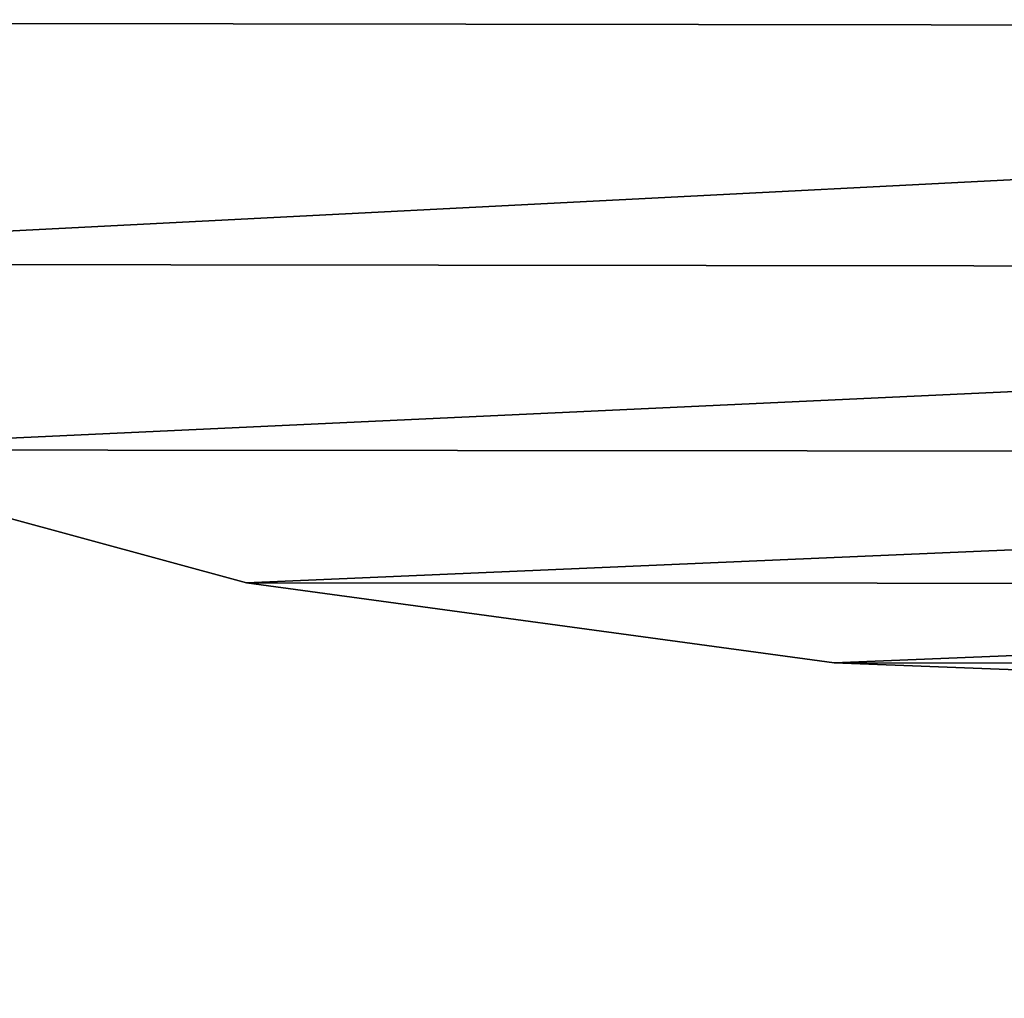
# Model space of a CAD drawing. Extents: x -5 to 2276, y 0 to 2500.
# Tile 17 of 106: x 778.58 to 786.51, y 390.12 to 398. Entities that reach past the tile are written whole.
import ezdxf

# ---------------------------------------------------------------- set-up
doc = ezdxf.new("R2010")
doc.units = 0
doc.header["$LTSCALE"] = 25.4
doc.layers.get('0').update_dxf_attribs({"linetype": 'CONTINUOUS'})
for name, color, linetype in [('IFCBUILDING', 32, 'CONTINUOUS'), ('IFCBUILDINGSTOREY', 34, 'CONTINUOUS'), ('IFCSITE', 32, 'CONTINUOUS'), ('IFCSLAB', 22, 'CONTINUOUS'), ('IFCWALL', 190, 'CONTINUOUS')]:
    doc.layers.add(name, color=color, linetype=linetype)

# ---------------------------------------------------------------- blocks, each defined once
blk = doc.blocks.new('GRUPUJ_1')
at = {"layer": 'IFCWALL'}
mesh = blk.add_polyface(dxfattribs=at)
corners = [(0, 0, 2300), (25, 25, 2300), (0, 2276.05, 2300), (175, 0, 2300), (25, 2251.05, 2300), (175, 25, 2300), (2500, 2151.05, 2300), (2475, 2251.05, 2300), (2475, 2151.05, 2300), (2500, 2276.05, 2300), (1245.07, 2251.05, 2300)]
mesh.append_faces([[corners[k] for k in face] for face in [(1, 3, 5), (6, 7, 8)]], dxfattribs={"vtx0": -1})
mesh.append_faces([[corners[k] for k in face] for face in [(0, 1, 2), (9, 7, 6)]], dxfattribs={"vtx0": -1, "vtx1": -1})
mesh.append_faces([[corners[k] for k in face] for face in [(1, 0, 3), (2, 1, 4), (4, 9, 2), (9, 4, 10), (9, 10, 7)]], dxfattribs={"vtx0": -1, "vtx2": -1})
mesh = blk.add_polyface(dxfattribs=at)
corners = [(2500, 0, 800), (175, 25, 800), (175, 0, 800), (2475, 25, 800), (2475, 2151.05, 800), (2500, 2151.05, 800)]
mesh.append_faces([[corners[k] for k in face] for face in [(0, 1, 2), (4, 0, 5)]], dxfattribs={"vtx0": -1})
mesh.append_faces([[corners[k] for k in face] for face in [(1, 0, 3), (3, 0, 4)]], dxfattribs={"vtx0": -1, "vtx1": -1})
blk = doc.blocks.new('GRUPUJ_7')
at = {"layer": 'IFCWALL'}
mesh = blk.add_polyface(dxfattribs=at)
corners = [(0, 0, 1500), (125, 100, 1500), (125, 2151.05, 1500), (150, 0, 1500), (150, 100, 1500), (2450, 2126.05, 1500), (2375, 2151.05, 1500), (2375, 2126.05, 1500), (0, 2226.05, 1500), (1220.07, 2226.05, 1500), (1220.07, 2151.05, 1500), (2450, 2226.05, 1500)]
mesh.append_faces([[corners[k] for k in face] for face in [(1, 3, 4), (5, 6, 7)]], dxfattribs={"vtx0": -1})
mesh.append_faces([[corners[k] for k in face] for face in [(8, 2, 9), (9, 6, 11), (11, 6, 5)]], dxfattribs={"vtx0": -1, "vtx1": -1})
mesh.append_faces([[corners[k] for k in face] for face in [(0, 1, 2), (1, 0, 3), (2, 8, 0), (9, 2, 10), (9, 10, 6)]], dxfattribs={"vtx0": -1, "vtx2": -1})
mesh = blk.add_polyface(dxfattribs=at)
corners = [(2450, 0), (150, 100), (150, 0), (2375, 100), (2375, 2126.05), (2450, 2126.05)]
mesh.append_faces([[corners[k] for k in face] for face in [(0, 1, 2), (4, 0, 5)]], dxfattribs={"vtx0": -1})
mesh.append_faces([[corners[k] for k in face] for face in [(1, 0, 3), (3, 0, 4)]], dxfattribs={"vtx0": -1, "vtx1": -1})
blk = doc.blocks.new('GRUPUJ_9')
at = {"layer": 'IFCWALL'}
mesh = blk.add_polyface(dxfattribs=at)
corners = [(0, 2051.05, 1500), (25, 2026.05, 1500), (1095.07, 2051.05, 1500), (0, 0, 1500), (25, 0, 1500), (2250, 2026.05, 1500), (2250, 2051.05, 1500)]
mesh.append_faces([[corners[k] for k in face] for face in [(1, 3, 4), (2, 5, 6)]], dxfattribs={"vtx0": -1})
mesh.append_faces([[corners[k] for k in face] for face in [(0, 1, 2)]], dxfattribs={"vtx0": -1, "vtx1": -1})
mesh.append_faces([[corners[k] for k in face] for face in [(1, 0, 3), (2, 1, 5)]], dxfattribs={"vtx0": -1, "vtx2": -1})
mesh = blk.add_polyface(dxfattribs=at)
corners = [(2250, 0), (25, 25), (25, 0), (2225, 25), (2225, 2026.05), (2250, 2026.05)]
mesh.append_faces([[corners[k] for k in face] for face in [(0, 1, 2), (4, 0, 5)]], dxfattribs={"vtx0": -1})
mesh.append_faces([[corners[k] for k in face] for face in [(1, 0, 3), (3, 0, 4)]], dxfattribs={"vtx0": -1, "vtx1": -1})
blk = doc.blocks.new('_CIANY')
at = {"layer": 'IFCWALL'}
for name, p in [('GRUPUJ_1', (0, 0)), ('GRUPUJ_7', (25, 25, 800)), ('GRUPUJ_9', (150, 125, 800))]:
    blk.add_blockref(name, p, dxfattribs=at)
mesh = blk.add_polyface(dxfattribs=at)
corners = [(0, 2276.05), (175, 2151.05), (175, 891.05), (1245.07, 2276.05), (175, 1251.05), (875, 2151.05), (1245.07, 2151.05), (1295.07, 2276.05), (1295.07, 2151.05), (2195.07, 2276.05), (1575, 2151.05), (2195.07, 2151.05), (2245.07, 2276.05), (2245.07, 2151.05), (2500, 2276.05), (2375, 2151.05), (2375, 651.05), (2375, 150), (0, 0), (175, 150), (2500, 0)]
mesh.append_faces([[corners[k] for k in face] for face in [(2, 1, 4)]], dxfattribs={"vtx0": -1})
mesh.append_faces([[corners[k] for k in face] for face in [(1, 3, 5), (5, 3, 6), (6, 7, 8), (8, 9, 10), (10, 9, 11), (11, 12, 13), (13, 14, 15), (15, 14, 16), (16, 14, 17), (18, 19, 20), (19, 0, 2), (20, 17, 14)]], dxfattribs={"vtx0": -1, "vtx1": -1})
mesh.append_faces([[corners[k] for k in face] for face in [(0, 1, 2)]], dxfattribs={"vtx0": -1, "vtx1": -1, "vtx2": -1})
mesh.append_faces([[corners[k] for k in face] for face in [(1, 0, 3), (6, 3, 7), (8, 7, 9), (11, 9, 12), (13, 12, 14), (19, 18, 0), (20, 19, 17)]], dxfattribs={"vtx0": -1, "vtx2": -1})
blk = doc.blocks.new('POD_OGA')
at = {"layer": 'IFCSLAB'}
mesh = blk.add_polyface(dxfattribs=at)
corners = [(1400, 2001.05), (1120.07, 1996.05), (1120.07, 2001.05), (0, 2001.05), (1400, 1101.05), (0, 1101.05), (1070.07, 1996.05), (1070.07, 2001.05)]
mesh.append_faces([[corners[k] for k in face] for face in [(0, 1, 2), (3, 4, 5), (6, 3, 7)]], dxfattribs={"vtx0": -1})
mesh.append_faces([[corners[k] for k in face] for face in [(4, 1, 0)]], dxfattribs={"vtx0": -1, "vtx1": -1})
mesh.append_faces([[corners[k] for k in face] for face in [(4, 3, 6)]], dxfattribs={"vtx0": -1, "vtx1": -1, "vtx2": -1})
mesh.append_faces([[corners[k] for k in face] for face in [(4, 6, 1)]], dxfattribs={"vtx0": -1, "vtx2": -1})
blk = doc.blocks.new('700-_MINIMALNA_D')
for p, q in [((120.97, 635.164), (120.97, 635.164, 2)), ((120.97, 635.164), (120.97, 635.164, 2)), ((118.822, 619.34), (118.822, 619.34, 2)), ((118.822, 619.34), (118.822, 619.34, 2))]:
    blk.add_line(p, q)
for points in [[(118.813, 582.816, 0), (118.106, 600.856, 0), (118.822, 619.34, 0), (120.97, 635.164, 0), (124.55, 648.326, 0), (129.563, 658.827, 0), (136.068, 666.851, 0), (144.129, 672.582, 0), (153.745, 676.021, 0), (164.916, 677.167, 0), (176.206, 675.981, 0), (185.887, 672.422, 0), (193.957, 666.491, 0), (200.416, 658.188, 0), (205.364, 647.499, 0), (208.898, 634.414, 0), (211.019, 618.932, 0), (211.725, 601.052, 0), (211.725, 601.052, 0), (211.009, 582.647, 0)], [(118.813, 582.816, 2), (118.106, 600.856, 2), (118.822, 619.34, 2), (120.97, 635.164, 2), (124.55, 648.326, 2), (129.563, 658.827, 2), (136.068, 666.851, 2), (144.129, 672.582, 2), (153.745, 676.021, 2), (164.916, 677.167, 2), (176.206, 675.981, 2), (185.887, 672.422, 2), (193.957, 666.491, 2), (200.416, 658.188, 2), (205.364, 647.499, 2), (208.898, 634.414, 2), (211.019, 618.932, 2), (211.725, 601.052, 2), (211.725, 601.052, 2), (211.009, 582.647, 2)], [(118.813, 582.816, 0), (118.106, 600.856, 0), (118.822, 619.34, 0), (120.97, 635.164, 0), (124.55, 648.326, 0), (129.563, 658.827, 0), (136.068, 666.851, 0), (144.129, 672.582, 0), (153.745, 676.021, 0), (164.916, 677.167, 0), (176.206, 675.981, 0), (185.887, 672.422, 0), (193.957, 666.491, 0), (200.416, 658.188, 0), (205.364, 647.499, 0), (208.898, 634.414, 0), (211.019, 618.932, 0), (211.725, 601.052, 0), (211.725, 601.052, 0), (211.009, 582.647, 0)], [(118.813, 582.816, 2), (118.106, 600.856, 2), (118.822, 619.34, 2), (120.97, 635.164, 2), (124.55, 648.326, 2), (129.563, 658.827, 2), (136.068, 666.851, 2), (144.129, 672.582, 2), (153.745, 676.021, 2), (164.916, 677.167, 2), (176.206, 675.981, 2), (185.887, 672.422, 2), (193.957, 666.491, 2), (200.416, 658.188, 2), (205.364, 647.499, 2), (208.898, 634.414, 2), (211.019, 618.932, 2), (211.725, 601.052, 2), (211.725, 601.052, 2), (211.009, 582.647, 2)], [(118.813, 582.816, 0), (118.106, 600.856, 0), (118.822, 619.34, 0), (120.97, 635.164, 0), (124.55, 648.326, 0), (129.563, 658.827, 0), (136.068, 666.851, 0), (144.129, 672.582, 0), (153.745, 676.021, 0), (164.916, 677.167, 0), (176.206, 675.981, 0), (185.887, 672.422, 0), (193.957, 666.491, 0), (200.416, 658.188, 0), (205.364, 647.499, 0), (208.898, 634.414, 0), (211.019, 618.932, 0), (211.725, 601.052, 0), (211.725, 601.052, 0), (211.009, 582.647, 0)], [(118.813, 582.816, 2), (118.106, 600.856, 2), (118.822, 619.34, 2), (120.97, 635.164, 2), (124.55, 648.326, 2), (129.563, 658.827, 2), (136.068, 666.851, 2), (144.129, 672.582, 2), (153.745, 676.021, 2), (164.916, 677.167, 2), (176.206, 675.981, 2), (185.887, 672.422, 2), (193.957, 666.491, 2), (200.416, 658.188, 2), (205.364, 647.499, 2), (208.898, 634.414, 2), (211.019, 618.932, 2), (211.725, 601.052, 2), (211.725, 601.052, 2), (211.009, 582.647, 2)], [(118.813, 582.816, 0), (118.106, 600.856, 0), (118.822, 619.34, 0), (120.97, 635.164, 0), (124.55, 648.326, 0), (129.563, 658.827, 0), (136.068, 666.851, 0), (144.129, 672.582, 0), (153.745, 676.021, 0), (164.916, 677.167, 0), (176.206, 675.981, 0), (185.887, 672.422, 0), (193.957, 666.491, 0), (200.416, 658.188, 0), (205.364, 647.499, 0), (208.898, 634.414, 0), (211.019, 618.932, 0), (211.725, 601.052, 0), (211.725, 601.052, 0), (211.009, 582.647, 0)], [(118.813, 582.816, 2), (118.106, 600.856, 2), (118.822, 619.34, 2), (120.97, 635.164, 2), (124.55, 648.326, 2), (129.563, 658.827, 2), (136.068, 666.851, 2), (144.129, 672.582, 2), (153.745, 676.021, 2), (164.916, 677.167, 2), (176.206, 675.981, 2), (185.887, 672.422, 2), (193.957, 666.491, 2), (200.416, 658.188, 2), (205.364, 647.499, 2), (208.898, 634.414, 2), (211.019, 618.932, 2), (211.725, 601.052, 2), (211.725, 601.052, 2), (211.009, 582.647, 2)], [(118.813, 582.816, 0), (118.106, 600.856, 0), (118.822, 619.34, 0), (120.97, 635.164, 0), (124.55, 648.326, 0), (129.563, 658.827, 0), (136.068, 666.851, 0), (144.129, 672.582, 0), (153.745, 676.021, 0), (164.916, 677.167, 0), (176.206, 675.981, 0), (185.887, 672.422, 0), (193.957, 666.491, 0), (200.416, 658.188, 0), (205.364, 647.499, 0), (208.898, 634.414, 0), (211.019, 618.932, 0), (211.725, 601.052, 0), (211.725, 601.052, 0), (211.009, 582.647, 0)], [(118.813, 582.816, 2), (118.106, 600.856, 2), (118.822, 619.34, 2), (120.97, 635.164, 2), (124.55, 648.326, 2), (129.563, 658.827, 2), (136.068, 666.851, 2), (144.129, 672.582, 2), (153.745, 676.021, 2), (164.916, 677.167, 2), (176.206, 675.981, 2), (185.887, 672.422, 2), (193.957, 666.491, 2), (200.416, 658.188, 2), (205.364, 647.499, 2), (208.898, 634.414, 2), (211.019, 618.932, 2), (211.725, 601.052, 2), (211.725, 601.052, 2), (211.009, 582.647, 2)], [(118.813, 582.816, 0), (118.106, 600.856, 0), (118.822, 619.34, 0), (120.97, 635.164, 0), (124.55, 648.326, 0), (129.563, 658.827, 0), (136.068, 666.851, 0), (144.129, 672.582, 0), (153.745, 676.021, 0), (164.916, 677.167, 0), (176.206, 675.981, 0), (185.887, 672.422, 0), (193.957, 666.491, 0), (200.416, 658.188, 0), (205.364, 647.499, 0), (208.898, 634.414, 0), (211.019, 618.932, 0), (211.725, 601.052, 0), (211.725, 601.052, 0), (211.009, 582.647, 0)], [(118.813, 582.816, 2), (118.106, 600.856, 2), (118.822, 619.34, 2), (120.97, 635.164, 2), (124.55, 648.326, 2), (129.563, 658.827, 2), (136.068, 666.851, 2), (144.129, 672.582, 2), (153.745, 676.021, 2), (164.916, 677.167, 2), (176.206, 675.981, 2), (185.887, 672.422, 2), (193.957, 666.491, 2), (200.416, 658.188, 2), (205.364, 647.499, 2), (208.898, 634.414, 2), (211.019, 618.932, 2), (211.725, 601.052, 2), (211.725, 601.052, 2), (211.009, 582.647, 2)], [(118.813, 582.816, 0), (118.106, 600.856, 0), (118.822, 619.34, 0), (120.97, 635.164, 0), (124.55, 648.326, 0), (129.563, 658.827, 0), (136.068, 666.851, 0), (144.129, 672.582, 0), (153.745, 676.021, 0), (164.916, 677.167, 0), (176.206, 675.981, 0), (185.887, 672.422, 0), (193.957, 666.491, 0), (200.416, 658.188, 0), (205.364, 647.499, 0), (208.898, 634.414, 0), (211.019, 618.932, 0), (211.725, 601.052, 0), (211.725, 601.052, 0), (211.009, 582.647, 0)], [(118.813, 582.816, 2), (118.106, 600.856, 2), (118.822, 619.34, 2), (120.97, 635.164, 2), (124.55, 648.326, 2), (129.563, 658.827, 2), (136.068, 666.851, 2), (144.129, 672.582, 2), (153.745, 676.021, 2), (164.916, 677.167, 2), (176.206, 675.981, 2), (185.887, 672.422, 2), (193.957, 666.491, 2), (200.416, 658.188, 2), (205.364, 647.499, 2), (208.898, 634.414, 2), (211.019, 618.932, 2), (211.725, 601.052, 2), (211.725, 601.052, 2), (211.009, 582.647, 2)], [(118.813, 582.816, 0), (118.106, 600.856, 0), (118.822, 619.34, 0), (120.97, 635.164, 0), (124.55, 648.326, 0), (129.563, 658.827, 0), (136.068, 666.851, 0), (144.129, 672.582, 0), (153.745, 676.021, 0), (164.916, 677.167, 0), (176.206, 675.981, 0), (185.887, 672.422, 0), (193.957, 666.491, 0), (200.416, 658.188, 0), (205.364, 647.499, 0), (208.898, 634.414, 0), (211.019, 618.932, 0), (211.725, 601.052, 0), (211.725, 601.052, 0), (211.009, 582.647, 0)], [(118.813, 582.816, 2), (118.106, 600.856, 2), (118.822, 619.34, 2), (120.97, 635.164, 2), (124.55, 648.326, 2), (129.563, 658.827, 2), (136.068, 666.851, 2), (144.129, 672.582, 2), (153.745, 676.021, 2), (164.916, 677.167, 2), (176.206, 675.981, 2), (185.887, 672.422, 2), (193.957, 666.491, 2), (200.416, 658.188, 2), (205.364, 647.499, 2), (208.898, 634.414, 2), (211.019, 618.932, 2), (211.725, 601.052, 2), (211.725, 601.052, 2), (211.009, 582.647, 2)], [(118.813, 582.816, 0), (118.106, 600.856, 0), (118.822, 619.34, 0), (120.97, 635.164, 0), (124.55, 648.326, 0), (129.563, 658.827, 0), (136.068, 666.851, 0), (144.129, 672.582, 0), (153.745, 676.021, 0), (164.916, 677.167, 0), (176.206, 675.981, 0), (185.887, 672.422, 0), (193.957, 666.491, 0), (200.416, 658.188, 0), (205.364, 647.499, 0), (208.898, 634.414, 0), (211.019, 618.932, 0), (211.725, 601.052, 0), (211.725, 601.052, 0), (211.009, 582.647, 0)], [(118.813, 582.816, 2), (118.106, 600.856, 2), (118.822, 619.34, 2), (120.97, 635.164, 2), (124.55, 648.326, 2), (129.563, 658.827, 2), (136.068, 666.851, 2), (144.129, 672.582, 2), (153.745, 676.021, 2), (164.916, 677.167, 2), (176.206, 675.981, 2), (185.887, 672.422, 2), (193.957, 666.491, 2), (200.416, 658.188, 2), (205.364, 647.499, 2), (208.898, 634.414, 2), (211.019, 618.932, 2), (211.725, 601.052, 2), (211.725, 601.052, 2), (211.009, 582.647, 2)], [(118.813, 582.816, 0), (118.106, 600.856, 0), (118.822, 619.34, 0), (120.97, 635.164, 0), (124.55, 648.326, 0), (129.563, 658.827, 0), (136.068, 666.851, 0), (144.129, 672.582, 0), (153.745, 676.021, 0), (164.916, 677.167, 0), (176.206, 675.981, 0), (185.887, 672.422, 0), (193.957, 666.491, 0), (200.416, 658.188, 0), (205.364, 647.499, 0), (208.898, 634.414, 0), (211.019, 618.932, 0), (211.725, 601.052, 0), (211.725, 601.052, 0), (211.009, 582.647, 0)], [(118.813, 582.816, 2), (118.106, 600.856, 2), (118.822, 619.34, 2), (120.97, 635.164, 2), (124.55, 648.326, 2), (129.563, 658.827, 2), (136.068, 666.851, 2), (144.129, 672.582, 2), (153.745, 676.021, 2), (164.916, 677.167, 2), (176.206, 675.981, 2), (185.887, 672.422, 2), (193.957, 666.491, 2), (200.416, 658.188, 2), (205.364, 647.499, 2), (208.898, 634.414, 2), (211.019, 618.932, 2), (211.725, 601.052, 2), (211.725, 601.052, 2), (211.009, 582.647, 2)], [(118.813, 582.816, 0), (118.106, 600.856, 0), (118.822, 619.34, 0), (120.97, 635.164, 0), (124.55, 648.326, 0), (129.563, 658.827, 0), (136.068, 666.851, 0), (144.129, 672.582, 0), (153.745, 676.021, 0), (164.916, 677.167, 0), (176.206, 675.981, 0), (185.887, 672.422, 0), (193.957, 666.491, 0), (200.416, 658.188, 0), (205.364, 647.499, 0), (208.898, 634.414, 0), (211.019, 618.932, 0), (211.725, 601.052, 0), (211.725, 601.052, 0), (211.009, 582.647, 0)], [(118.813, 582.816, 2), (118.106, 600.856, 2), (118.822, 619.34, 2), (120.97, 635.164, 2), (124.55, 648.326, 2), (129.563, 658.827, 2), (136.068, 666.851, 2), (144.129, 672.582, 2), (153.745, 676.021, 2), (164.916, 677.167, 2), (176.206, 675.981, 2), (185.887, 672.422, 2), (193.957, 666.491, 2), (200.416, 658.188, 2), (205.364, 647.499, 2), (208.898, 634.414, 2), (211.019, 618.932, 2), (211.725, 601.052, 2), (211.725, 601.052, 2), (211.009, 582.647, 2)], [(118.813, 582.816, 0), (118.106, 600.856, 0), (118.822, 619.34, 0), (120.97, 635.164, 0), (124.55, 648.326, 0), (129.563, 658.827, 0), (136.068, 666.851, 0), (144.129, 672.582, 0), (153.745, 676.021, 0), (164.916, 677.167, 0), (176.206, 675.981, 0), (185.887, 672.422, 0), (193.957, 666.491, 0), (200.416, 658.188, 0), (205.364, 647.499, 0), (208.898, 634.414, 0), (211.019, 618.932, 0), (211.725, 601.052, 0), (211.725, 601.052, 0), (211.009, 582.647, 0)], [(118.813, 582.816, 2), (118.106, 600.856, 2), (118.822, 619.34, 2), (120.97, 635.164, 2), (124.55, 648.326, 2), (129.563, 658.827, 2), (136.068, 666.851, 2), (144.129, 672.582, 2), (153.745, 676.021, 2), (164.916, 677.167, 2), (176.206, 675.981, 2), (185.887, 672.422, 2), (193.957, 666.491, 2), (200.416, 658.188, 2), (205.364, 647.499, 2), (208.898, 634.414, 2), (211.019, 618.932, 2), (211.725, 601.052, 2), (211.725, 601.052, 2), (211.009, 582.647, 2)], [(118.813, 582.816, 0), (118.106, 600.856, 0), (118.822, 619.34, 0), (120.97, 635.164, 0), (124.55, 648.326, 0), (129.563, 658.827, 0), (136.068, 666.851, 0), (144.129, 672.582, 0), (153.745, 676.021, 0), (164.916, 677.167, 0), (176.206, 675.981, 0), (185.887, 672.422, 0), (193.957, 666.491, 0), (200.416, 658.188, 0), (205.364, 647.499, 0), (208.898, 634.414, 0), (211.019, 618.932, 0), (211.725, 601.052, 0), (211.725, 601.052, 0), (211.009, 582.647, 0)], [(118.813, 582.816, 2), (118.106, 600.856, 2), (118.822, 619.34, 2), (120.97, 635.164, 2), (124.55, 648.326, 2), (129.563, 658.827, 2), (136.068, 666.851, 2), (144.129, 672.582, 2), (153.745, 676.021, 2), (164.916, 677.167, 2), (176.206, 675.981, 2), (185.887, 672.422, 2), (193.957, 666.491, 2), (200.416, 658.188, 2), (205.364, 647.499, 2), (208.898, 634.414, 2), (211.019, 618.932, 2), (211.725, 601.052, 2), (211.725, 601.052, 2), (211.009, 582.647, 2)], [(118.813, 582.816, 0), (118.106, 600.856, 0), (118.822, 619.34, 0), (120.97, 635.164, 0), (124.55, 648.326, 0), (129.563, 658.827, 0), (136.068, 666.851, 0), (144.129, 672.582, 0), (153.745, 676.021, 0), (164.916, 677.167, 0), (176.206, 675.981, 0), (185.887, 672.422, 0), (193.957, 666.491, 0), (200.416, 658.188, 0), (205.364, 647.499, 0), (208.898, 634.414, 0), (211.019, 618.932, 0), (211.725, 601.052, 0), (211.725, 601.052, 0), (211.009, 582.647, 0)], [(118.813, 582.816, 2), (118.106, 600.856, 2), (118.822, 619.34, 2), (120.97, 635.164, 2), (124.55, 648.326, 2), (129.563, 658.827, 2), (136.068, 666.851, 2), (144.129, 672.582, 2), (153.745, 676.021, 2), (164.916, 677.167, 2), (176.206, 675.981, 2), (185.887, 672.422, 2), (193.957, 666.491, 2), (200.416, 658.188, 2), (205.364, 647.499, 2), (208.898, 634.414, 2), (211.019, 618.932, 2), (211.725, 601.052, 2), (211.725, 601.052, 2), (211.009, 582.647, 2)], [(118.813, 582.816, 0), (118.106, 600.856, 0), (118.822, 619.34, 0), (120.97, 635.164, 0), (124.55, 648.326, 0), (129.563, 658.827, 0), (136.068, 666.851, 0), (144.129, 672.582, 0), (153.745, 676.021, 0), (164.916, 677.167, 0), (176.206, 675.981, 0), (185.887, 672.422, 0), (193.957, 666.491, 0), (200.416, 658.188, 0), (205.364, 647.499, 0), (208.898, 634.414, 0), (211.019, 618.932, 0), (211.725, 601.052, 0), (211.725, 601.052, 0), (211.009, 582.647, 0)], [(118.813, 582.816, 2), (118.106, 600.856, 2), (118.822, 619.34, 2), (120.97, 635.164, 2), (124.55, 648.326, 2), (129.563, 658.827, 2), (136.068, 666.851, 2), (144.129, 672.582, 2), (153.745, 676.021, 2), (164.916, 677.167, 2), (176.206, 675.981, 2), (185.887, 672.422, 2), (193.957, 666.491, 2), (200.416, 658.188, 2), (205.364, 647.499, 2), (208.898, 634.414, 2), (211.019, 618.932, 2), (211.725, 601.052, 2), (211.725, 601.052, 2), (211.009, 582.647, 2)], [(118.813, 582.816, 0), (118.106, 600.856, 0), (118.822, 619.34, 0), (120.97, 635.164, 0), (124.55, 648.326, 0), (129.563, 658.827, 0), (136.068, 666.851, 0), (144.129, 672.582, 0), (153.745, 676.021, 0), (164.916, 677.167, 0), (176.206, 675.981, 0), (185.887, 672.422, 0), (193.957, 666.491, 0), (200.416, 658.188, 0), (205.364, 647.499, 0), (208.898, 634.414, 0), (211.019, 618.932, 0), (211.725, 601.052, 0), (211.725, 601.052, 0), (211.009, 582.647, 0)], [(118.813, 582.816, 2), (118.106, 600.856, 2), (118.822, 619.34, 2), (120.97, 635.164, 2), (124.55, 648.326, 2), (129.563, 658.827, 2), (136.068, 666.851, 2), (144.129, 672.582, 2), (153.745, 676.021, 2), (164.916, 677.167, 2), (176.206, 675.981, 2), (185.887, 672.422, 2), (193.957, 666.491, 2), (200.416, 658.188, 2), (205.364, 647.499, 2), (208.898, 634.414, 2), (211.019, 618.932, 2), (211.725, 601.052, 2), (211.725, 601.052, 2), (211.009, 582.647, 2)], [(118.813, 582.816, 0), (118.106, 600.856, 0), (118.822, 619.34, 0), (120.97, 635.164, 0), (124.55, 648.326, 0), (129.563, 658.827, 0), (136.068, 666.851, 0), (144.129, 672.582, 0), (153.745, 676.021, 0), (164.916, 677.167, 0), (176.206, 675.981, 0), (185.887, 672.422, 0), (193.957, 666.491, 0), (200.416, 658.188, 0), (205.364, 647.499, 0), (208.898, 634.414, 0), (211.019, 618.932, 0), (211.725, 601.052, 0), (211.725, 601.052, 0), (211.009, 582.647, 0)], [(118.813, 582.816, 2), (118.106, 600.856, 2), (118.822, 619.34, 2), (120.97, 635.164, 2), (124.55, 648.326, 2), (129.563, 658.827, 2), (136.068, 666.851, 2), (144.129, 672.582, 2), (153.745, 676.021, 2), (164.916, 677.167, 2), (176.206, 675.981, 2), (185.887, 672.422, 2), (193.957, 666.491, 2), (200.416, 658.188, 2), (205.364, 647.499, 2), (208.898, 634.414, 2), (211.019, 618.932, 2), (211.725, 601.052, 2), (211.725, 601.052, 2), (211.009, 582.647, 2)], [(118.813, 582.816, 0), (118.106, 600.856, 0), (118.822, 619.34, 0), (120.97, 635.164, 0), (124.55, 648.326, 0), (129.563, 658.827, 0), (136.068, 666.851, 0), (144.129, 672.582, 0), (153.745, 676.021, 0), (164.916, 677.167, 0), (176.206, 675.981, 0), (185.887, 672.422, 0), (193.957, 666.491, 0), (200.416, 658.188, 0), (205.364, 647.499, 0), (208.898, 634.414, 0), (211.019, 618.932, 0), (211.725, 601.052, 0), (211.725, 601.052, 0), (211.009, 582.647, 0)], [(118.813, 582.816, 2), (118.106, 600.856, 2), (118.822, 619.34, 2), (120.97, 635.164, 2), (124.55, 648.326, 2), (129.563, 658.827, 2), (136.068, 666.851, 2), (144.129, 672.582, 2), (153.745, 676.021, 2), (164.916, 677.167, 2), (176.206, 675.981, 2), (185.887, 672.422, 2), (193.957, 666.491, 2), (200.416, 658.188, 2), (205.364, 647.499, 2), (208.898, 634.414, 2), (211.019, 618.932, 2), (211.725, 601.052, 2), (211.725, 601.052, 2), (211.009, 582.647, 2)], [(118.813, 582.816, 0), (118.106, 600.856, 0), (118.822, 619.34, 0), (120.97, 635.164, 0), (124.55, 648.326, 0), (129.563, 658.827, 0), (136.068, 666.851, 0), (144.129, 672.582, 0), (153.745, 676.021, 0), (164.916, 677.167, 0), (176.206, 675.981, 0), (185.887, 672.422, 0), (193.957, 666.491, 0), (200.416, 658.188, 0), (205.364, 647.499, 0), (208.898, 634.414, 0), (211.019, 618.932, 0), (211.725, 601.052, 0), (211.725, 601.052, 0), (211.009, 582.647, 0)], [(118.813, 582.816, 2), (118.106, 600.856, 2), (118.822, 619.34, 2), (120.97, 635.164, 2), (124.55, 648.326, 2), (129.563, 658.827, 2), (136.068, 666.851, 2), (144.129, 672.582, 2), (153.745, 676.021, 2), (164.916, 677.167, 2), (176.206, 675.981, 2), (185.887, 672.422, 2), (193.957, 666.491, 2), (200.416, 658.188, 2), (205.364, 647.499, 2), (208.898, 634.414, 2), (211.019, 618.932, 2), (211.725, 601.052, 2), (211.725, 601.052, 2), (211.009, 582.647, 2)], [(118.813, 582.816, 0), (118.106, 600.856, 0), (118.822, 619.34, 0), (120.97, 635.164, 0), (124.55, 648.326, 0), (129.563, 658.827, 0), (136.068, 666.851, 0), (144.129, 672.582, 0), (153.745, 676.021, 0), (164.916, 677.167, 0), (176.206, 675.981, 0), (185.887, 672.422, 0), (193.957, 666.491, 0), (200.416, 658.188, 0), (205.364, 647.499, 0), (208.898, 634.414, 0), (211.019, 618.932, 0), (211.725, 601.052, 0), (211.725, 601.052, 0), (211.009, 582.647, 0)], [(118.813, 582.816, 2), (118.106, 600.856, 2), (118.822, 619.34, 2), (120.97, 635.164, 2), (124.55, 648.326, 2), (129.563, 658.827, 2), (136.068, 666.851, 2), (144.129, 672.582, 2), (153.745, 676.021, 2), (164.916, 677.167, 2), (176.206, 675.981, 2), (185.887, 672.422, 2), (193.957, 666.491, 2), (200.416, 658.188, 2), (205.364, 647.499, 2), (208.898, 634.414, 2), (211.019, 618.932, 2), (211.725, 601.052, 2), (211.725, 601.052, 2), (211.009, 582.647, 2)], [(118.813, 582.816, 0), (118.106, 600.856, 0), (118.822, 619.34, 0), (120.97, 635.164, 0), (124.55, 648.326, 0), (129.563, 658.827, 0), (136.068, 666.851, 0), (144.129, 672.582, 0), (153.745, 676.021, 0), (164.916, 677.167, 0), (176.206, 675.981, 0), (185.887, 672.422, 0), (193.957, 666.491, 0), (200.416, 658.188, 0), (205.364, 647.499, 0), (208.898, 634.414, 0), (211.019, 618.932, 0), (211.725, 601.052, 0), (211.725, 601.052, 0), (211.009, 582.647, 0)], [(118.813, 582.816, 2), (118.106, 600.856, 2), (118.822, 619.34, 2), (120.97, 635.164, 2), (124.55, 648.326, 2), (129.563, 658.827, 2), (136.068, 666.851, 2), (144.129, 672.582, 2), (153.745, 676.021, 2), (164.916, 677.167, 2), (176.206, 675.981, 2), (185.887, 672.422, 2), (193.957, 666.491, 2), (200.416, 658.188, 2), (205.364, 647.499, 2), (208.898, 634.414, 2), (211.019, 618.932, 2), (211.725, 601.052, 2), (211.725, 601.052, 2), (211.009, 582.647, 2)], [(118.813, 582.816, 0), (118.106, 600.856, 0), (118.822, 619.34, 0), (120.97, 635.164, 0), (124.55, 648.326, 0), (129.563, 658.827, 0), (136.068, 666.851, 0), (144.129, 672.582, 0), (153.745, 676.021, 0), (164.916, 677.167, 0), (176.206, 675.981, 0), (185.887, 672.422, 0), (193.957, 666.491, 0), (200.416, 658.188, 0), (205.364, 647.499, 0), (208.898, 634.414, 0), (211.019, 618.932, 0), (211.725, 601.052, 0), (211.725, 601.052, 0), (211.009, 582.647, 0)], [(118.813, 582.816, 2), (118.106, 600.856, 2), (118.822, 619.34, 2), (120.97, 635.164, 2), (124.55, 648.326, 2), (129.563, 658.827, 2), (136.068, 666.851, 2), (144.129, 672.582, 2), (153.745, 676.021, 2), (164.916, 677.167, 2), (176.206, 675.981, 2), (185.887, 672.422, 2), (193.957, 666.491, 2), (200.416, 658.188, 2), (205.364, 647.499, 2), (208.898, 634.414, 2), (211.019, 618.932, 2), (211.725, 601.052, 2), (211.725, 601.052, 2), (211.009, 582.647, 2)], [(118.813, 582.816, 0), (118.106, 600.856, 0), (118.822, 619.34, 0), (120.97, 635.164, 0), (124.55, 648.326, 0), (129.563, 658.827, 0), (136.068, 666.851, 0), (144.129, 672.582, 0), (153.745, 676.021, 0), (164.916, 677.167, 0), (176.206, 675.981, 0), (185.887, 672.422, 0), (193.957, 666.491, 0), (200.416, 658.188, 0), (205.364, 647.499, 0), (208.898, 634.414, 0), (211.019, 618.932, 0), (211.725, 601.052, 0), (211.725, 601.052, 0), (211.009, 582.647, 0)], [(118.813, 582.816, 2), (118.106, 600.856, 2), (118.822, 619.34, 2), (120.97, 635.164, 2), (124.55, 648.326, 2), (129.563, 658.827, 2), (136.068, 666.851, 2), (144.129, 672.582, 2), (153.745, 676.021, 2), (164.916, 677.167, 2), (176.206, 675.981, 2), (185.887, 672.422, 2), (193.957, 666.491, 2), (200.416, 658.188, 2), (205.364, 647.499, 2), (208.898, 634.414, 2), (211.019, 618.932, 2), (211.725, 601.052, 2), (211.725, 601.052, 2), (211.009, 582.647, 2)], [(118.813, 582.816, 0), (118.106, 600.856, 0), (118.822, 619.34, 0), (120.97, 635.164, 0), (124.55, 648.326, 0), (129.563, 658.827, 0), (136.068, 666.851, 0), (144.129, 672.582, 0), (153.745, 676.021, 0), (164.916, 677.167, 0), (176.206, 675.981, 0), (185.887, 672.422, 0), (193.957, 666.491, 0), (200.416, 658.188, 0), (205.364, 647.499, 0), (208.898, 634.414, 0), (211.019, 618.932, 0), (211.725, 601.052, 0), (211.725, 601.052, 0), (211.009, 582.647, 0)], [(118.813, 582.816, 2), (118.106, 600.856, 2), (118.822, 619.34, 2), (120.97, 635.164, 2), (124.55, 648.326, 2), (129.563, 658.827, 2), (136.068, 666.851, 2), (144.129, 672.582, 2), (153.745, 676.021, 2), (164.916, 677.167, 2), (176.206, 675.981, 2), (185.887, 672.422, 2), (193.957, 666.491, 2), (200.416, 658.188, 2), (205.364, 647.499, 2), (208.898, 634.414, 2), (211.019, 618.932, 2), (211.725, 601.052, 2), (211.725, 601.052, 2), (211.009, 582.647, 2)], [(118.813, 582.816, 0), (118.106, 600.856, 0), (118.822, 619.34, 0), (120.97, 635.164, 0), (124.55, 648.326, 0), (129.563, 658.827, 0), (136.068, 666.851, 0), (144.129, 672.582, 0), (153.745, 676.021, 0), (164.916, 677.167, 0), (176.206, 675.981, 0), (185.887, 672.422, 0), (193.957, 666.491, 0), (200.416, 658.188, 0), (205.364, 647.499, 0), (208.898, 634.414, 0), (211.019, 618.932, 0), (211.725, 601.052, 0), (211.725, 601.052, 0), (211.009, 582.647, 0)], [(118.813, 582.816, 2), (118.106, 600.856, 2), (118.822, 619.34, 2), (120.97, 635.164, 2), (124.55, 648.326, 2), (129.563, 658.827, 2), (136.068, 666.851, 2), (144.129, 672.582, 2), (153.745, 676.021, 2), (164.916, 677.167, 2), (176.206, 675.981, 2), (185.887, 672.422, 2), (193.957, 666.491, 2), (200.416, 658.188, 2), (205.364, 647.499, 2), (208.898, 634.414, 2), (211.019, 618.932, 2), (211.725, 601.052, 2), (211.725, 601.052, 2), (211.009, 582.647, 2)], [(118.813, 582.816, 0), (118.106, 600.856, 0), (118.822, 619.34, 0), (120.97, 635.164, 0), (124.55, 648.326, 0), (129.563, 658.827, 0), (136.068, 666.851, 0), (144.129, 672.582, 0), (153.745, 676.021, 0), (164.916, 677.167, 0), (176.206, 675.981, 0), (185.887, 672.422, 0), (193.957, 666.491, 0), (200.416, 658.188, 0), (205.364, 647.499, 0), (208.898, 634.414, 0), (211.019, 618.932, 0), (211.725, 601.052, 0), (211.725, 601.052, 0), (211.009, 582.647, 0)], [(118.813, 582.816, 2), (118.106, 600.856, 2), (118.822, 619.34, 2), (120.97, 635.164, 2), (124.55, 648.326, 2), (129.563, 658.827, 2), (136.068, 666.851, 2), (144.129, 672.582, 2), (153.745, 676.021, 2), (164.916, 677.167, 2), (176.206, 675.981, 2), (185.887, 672.422, 2), (193.957, 666.491, 2), (200.416, 658.188, 2), (205.364, 647.499, 2), (208.898, 634.414, 2), (211.019, 618.932, 2), (211.725, 601.052, 2), (211.725, 601.052, 2), (211.009, 582.647, 2)], [(118.813, 582.816, 0), (118.106, 600.856, 0), (118.822, 619.34, 0), (120.97, 635.164, 0), (124.55, 648.326, 0), (129.563, 658.827, 0), (136.068, 666.851, 0), (144.129, 672.582, 0), (153.745, 676.021, 0), (164.916, 677.167, 0), (176.206, 675.981, 0), (185.887, 672.422, 0), (193.957, 666.491, 0), (200.416, 658.188, 0), (205.364, 647.499, 0), (208.898, 634.414, 0), (211.019, 618.932, 0), (211.725, 601.052, 0), (211.725, 601.052, 0), (211.009, 582.647, 0)], [(118.813, 582.816, 2), (118.106, 600.856, 2), (118.822, 619.34, 2), (120.97, 635.164, 2), (124.55, 648.326, 2), (129.563, 658.827, 2), (136.068, 666.851, 2), (144.129, 672.582, 2), (153.745, 676.021, 2), (164.916, 677.167, 2), (176.206, 675.981, 2), (185.887, 672.422, 2), (193.957, 666.491, 2), (200.416, 658.188, 2), (205.364, 647.499, 2), (208.898, 634.414, 2), (211.019, 618.932, 2), (211.725, 601.052, 2), (211.725, 601.052, 2), (211.009, 582.647, 2)], [(118.813, 582.816, 0), (118.106, 600.856, 0), (118.822, 619.34, 0), (120.97, 635.164, 0), (124.55, 648.326, 0), (129.563, 658.827, 0), (136.068, 666.851, 0), (144.129, 672.582, 0), (153.745, 676.021, 0), (164.916, 677.167, 0), (176.206, 675.981, 0), (185.887, 672.422, 0), (193.957, 666.491, 0), (200.416, 658.188, 0), (205.364, 647.499, 0), (208.898, 634.414, 0), (211.019, 618.932, 0), (211.725, 601.052, 0), (211.725, 601.052, 0), (211.009, 582.647, 0)], [(118.813, 582.816, 2), (118.106, 600.856, 2), (118.822, 619.34, 2), (120.97, 635.164, 2), (124.55, 648.326, 2), (129.563, 658.827, 2), (136.068, 666.851, 2), (144.129, 672.582, 2), (153.745, 676.021, 2), (164.916, 677.167, 2), (176.206, 675.981, 2), (185.887, 672.422, 2), (193.957, 666.491, 2), (200.416, 658.188, 2), (205.364, 647.499, 2), (208.898, 634.414, 2), (211.019, 618.932, 2), (211.725, 601.052, 2), (211.725, 601.052, 2), (211.009, 582.647, 2)], [(118.813, 582.816, 0), (118.106, 600.856, 0), (118.822, 619.34, 0), (120.97, 635.164, 0), (124.55, 648.326, 0), (129.563, 658.827, 0), (136.068, 666.851, 0), (144.129, 672.582, 0), (153.745, 676.021, 0), (164.916, 677.167, 0), (176.206, 675.981, 0), (185.887, 672.422, 0), (193.957, 666.491, 0), (200.416, 658.188, 0), (205.364, 647.499, 0), (208.898, 634.414, 0), (211.019, 618.932, 0), (211.725, 601.052, 0), (211.725, 601.052, 0), (211.009, 582.647, 0)], [(118.813, 582.816, 2), (118.106, 600.856, 2), (118.822, 619.34, 2), (120.97, 635.164, 2), (124.55, 648.326, 2), (129.563, 658.827, 2), (136.068, 666.851, 2), (144.129, 672.582, 2), (153.745, 676.021, 2), (164.916, 677.167, 2), (176.206, 675.981, 2), (185.887, 672.422, 2), (193.957, 666.491, 2), (200.416, 658.188, 2), (205.364, 647.499, 2), (208.898, 634.414, 2), (211.019, 618.932, 2), (211.725, 601.052, 2), (211.725, 601.052, 2), (211.009, 582.647, 2)], [(118.813, 582.816, 0), (118.106, 600.856, 0), (118.822, 619.34, 0), (120.97, 635.164, 0), (124.55, 648.326, 0), (129.563, 658.827, 0), (136.068, 666.851, 0), (144.129, 672.582, 0), (153.745, 676.021, 0), (164.916, 677.167, 0), (176.206, 675.981, 0), (185.887, 672.422, 0), (193.957, 666.491, 0), (200.416, 658.188, 0), (205.364, 647.499, 0), (208.898, 634.414, 0), (211.019, 618.932, 0), (211.725, 601.052, 0), (211.725, 601.052, 0), (211.009, 582.647, 0)], [(118.813, 582.816, 2), (118.106, 600.856, 2), (118.822, 619.34, 2), (120.97, 635.164, 2), (124.55, 648.326, 2), (129.563, 658.827, 2), (136.068, 666.851, 2), (144.129, 672.582, 2), (153.745, 676.021, 2), (164.916, 677.167, 2), (176.206, 675.981, 2), (185.887, 672.422, 2), (193.957, 666.491, 2), (200.416, 658.188, 2), (205.364, 647.499, 2), (208.898, 634.414, 2), (211.019, 618.932, 2), (211.725, 601.052, 2), (211.725, 601.052, 2), (211.009, 582.647, 2)], [(118.813, 582.816, 0), (118.106, 600.856, 0), (118.822, 619.34, 0), (120.97, 635.164, 0), (124.55, 648.326, 0), (129.563, 658.827, 0), (136.068, 666.851, 0), (144.129, 672.582, 0), (153.745, 676.021, 0), (164.916, 677.167, 0), (176.206, 675.981, 0), (185.887, 672.422, 0), (193.957, 666.491, 0), (200.416, 658.188, 0), (205.364, 647.499, 0), (208.898, 634.414, 0), (211.019, 618.932, 0), (211.725, 601.052, 0), (211.725, 601.052, 0), (211.009, 582.647, 0)], [(118.813, 582.816, 2), (118.106, 600.856, 2), (118.822, 619.34, 2), (120.97, 635.164, 2), (124.55, 648.326, 2), (129.563, 658.827, 2), (136.068, 666.851, 2), (144.129, 672.582, 2), (153.745, 676.021, 2), (164.916, 677.167, 2), (176.206, 675.981, 2), (185.887, 672.422, 2), (193.957, 666.491, 2), (200.416, 658.188, 2), (205.364, 647.499, 2), (208.898, 634.414, 2), (211.019, 618.932, 2), (211.725, 601.052, 2), (211.725, 601.052, 2), (211.009, 582.647, 2)], [(118.813, 582.816, 0), (118.106, 600.856, 0), (118.822, 619.34, 0), (120.97, 635.164, 0), (124.55, 648.326, 0), (129.563, 658.827, 0), (136.068, 666.851, 0), (144.129, 672.582, 0), (153.745, 676.021, 0), (164.916, 677.167, 0), (176.206, 675.981, 0), (185.887, 672.422, 0), (193.957, 666.491, 0), (200.416, 658.188, 0), (205.364, 647.499, 0), (208.898, 634.414, 0), (211.019, 618.932, 0), (211.725, 601.052, 0), (211.725, 601.052, 0), (211.009, 582.647, 0)], [(118.813, 582.816, 2), (118.106, 600.856, 2), (118.822, 619.34, 2), (120.97, 635.164, 2), (124.55, 648.326, 2), (129.563, 658.827, 2), (136.068, 666.851, 2), (144.129, 672.582, 2), (153.745, 676.021, 2), (164.916, 677.167, 2), (176.206, 675.981, 2), (185.887, 672.422, 2), (193.957, 666.491, 2), (200.416, 658.188, 2), (205.364, 647.499, 2), (208.898, 634.414, 2), (211.019, 618.932, 2), (211.725, 601.052, 2), (211.725, 601.052, 2), (211.009, 582.647, 2)], [(118.813, 582.816, 0), (118.106, 600.856, 0), (118.822, 619.34, 0), (120.97, 635.164, 0), (124.55, 648.326, 0), (129.563, 658.827, 0), (136.068, 666.851, 0), (144.129, 672.582, 0), (153.745, 676.021, 0), (164.916, 677.167, 0), (176.206, 675.981, 0), (185.887, 672.422, 0), (193.957, 666.491, 0), (200.416, 658.188, 0), (205.364, 647.499, 0), (208.898, 634.414, 0), (211.019, 618.932, 0), (211.725, 601.052, 0), (211.725, 601.052, 0), (211.009, 582.647, 0)], [(118.813, 582.816, 2), (118.106, 600.856, 2), (118.822, 619.34, 2), (120.97, 635.164, 2), (124.55, 648.326, 2), (129.563, 658.827, 2), (136.068, 666.851, 2), (144.129, 672.582, 2), (153.745, 676.021, 2), (164.916, 677.167, 2), (176.206, 675.981, 2), (185.887, 672.422, 2), (193.957, 666.491, 2), (200.416, 658.188, 2), (205.364, 647.499, 2), (208.898, 634.414, 2), (211.019, 618.932, 2), (211.725, 601.052, 2), (211.725, 601.052, 2), (211.009, 582.647, 2)]]:
    blk.add_polyline3d(points)
mesh = blk.add_polyface()
corners = [(136.068, 666.851), (139.151, 626.621), (138.069, 600.856), (144.129, 672.582), (140.7, 637.045), (143.183, 645.502), (146.784, 652.226), (153.745, 676.021), (151.492, 657.057), (157.479, 659.97), (164.916, 677.167), (164.916, 660.941), (176.206, 675.981), (172.402, 659.97), (178.339, 657.057), (185.887, 672.422), (182.949, 652.275), (186.452, 645.699), (193.957, 666.491), (188.96, 637.389), (190.582, 627.211), (191.762, 601.052), (193.763, 535.113), (200.269, 543.179), (200.416, 658.188), (205.281, 553.711), (205.364, 647.499), (208.861, 566.867), (208.898, 634.414), (211.009, 582.647), (211.019, 618.932), (211.725, 601.052), (118.822, 619.34), (118.813, 582.816), (118.106, 600.856), (120.933, 567.248), (120.97, 635.164), (124.467, 554.15), (124.55, 648.326), (129.415, 543.524), (129.563, 658.827), (135.875, 535.306), (139.003, 575.189), (143.945, 529.436), (140.491, 565.404), (143.084, 556.701), (146.538, 550.002), (153.625, 525.915), (151.197, 545.048), (157.258, 541.987), (164.916, 524.741), (164.916, 540.967), (172.353, 541.938), (176.086, 525.893), (178.339, 544.851), (185.702, 529.35), (183.023, 549.682), (186.55, 556.406), (188.984, 564.642), (190.582, 574.796)]
mesh.append_faces([[corners[k] for k in face] for face in [(29, 30, 31), (32, 33, 34)]], dxfattribs={"vtx0": -1})
mesh.append_faces([[corners[k] for k in face] for face in [(1, 3, 4), (4, 3, 5), (5, 3, 6), (6, 7, 8), (8, 7, 9), (9, 10, 11), (11, 12, 13), (13, 12, 14), (14, 15, 16), (16, 15, 17), (17, 18, 19), (19, 18, 20), (20, 18, 21), (22, 18, 23), (23, 24, 25), (25, 26, 27), (27, 28, 29), (33, 32, 35), (35, 36, 37), (37, 38, 39), (39, 40, 41), (41, 42, 43), (43, 46, 47), (47, 49, 50), (50, 52, 53), (53, 54, 55), (55, 57, 22)]], dxfattribs={"vtx0": -1, "vtx1": -1})
mesh.append_faces([[corners[k] for k in face] for face in [(21, 18, 22), (41, 0, 2)]], dxfattribs={"vtx0": -1, "vtx1": -1, "vtx2": -1})
mesh.append_faces([[corners[k] for k in face] for face in [(0, 1, 2), (1, 0, 3), (6, 3, 7), (9, 7, 10), (11, 10, 12), (14, 12, 15), (17, 15, 18), (23, 18, 24), (25, 24, 26), (27, 26, 28), (29, 28, 30), (35, 32, 36), (37, 36, 38), (39, 38, 40), (41, 40, 0), (41, 2, 42), (43, 42, 44), (43, 44, 45), (43, 45, 46), (47, 46, 48), (47, 48, 49), (50, 49, 51), (50, 51, 52), (53, 52, 54), (55, 54, 56), (55, 56, 57), (22, 57, 58), (22, 58, 59), (22, 59, 21)]], dxfattribs={"vtx0": -1, "vtx2": -1})
mesh = blk.add_polyface()
corners = [(118.813, 582.816, 2), (118.822, 619.34, 2), (118.106, 600.856, 2), (120.933, 567.248, 2), (120.97, 635.164, 2), (124.467, 554.15, 2), (124.55, 648.326, 2), (129.415, 543.524, 2), (129.563, 658.827, 2), (135.875, 535.306, 2), (136.068, 666.851, 2), (138.069, 600.856, 2), (139.003, 575.189, 2), (143.945, 529.436, 2), (140.491, 565.404, 2), (143.084, 556.701, 2), (146.538, 550.002, 2), (153.625, 525.915, 2), (151.197, 545.048, 2), (157.258, 541.987, 2), (164.916, 524.741, 2), (164.916, 540.967, 2), (176.086, 525.893, 2), (172.353, 541.938, 2), (178.339, 544.851, 2), (185.702, 529.35, 2), (183.023, 549.682, 2), (186.55, 556.406, 2), (193.763, 535.113, 2), (188.984, 564.642, 2), (190.582, 574.796, 2), (191.762, 601.052, 2), (139.151, 626.621, 2), (144.129, 672.582, 2), (140.7, 637.045, 2), (143.183, 645.502, 2), (146.784, 652.226, 2), (153.745, 676.021, 2), (151.492, 657.057, 2), (157.479, 659.97, 2), (164.916, 677.167, 2), (164.916, 660.941, 2), (172.402, 659.97, 2), (176.206, 675.981, 2), (178.339, 657.057, 2), (185.887, 672.422, 2), (182.949, 652.275, 2), (186.452, 645.699, 2), (193.957, 666.491, 2), (188.96, 637.389, 2), (190.582, 627.211, 2), (200.269, 543.179, 2), (200.416, 658.188, 2), (205.281, 553.711, 2), (205.364, 647.499, 2), (208.861, 566.867, 2), (208.898, 634.414, 2), (211.009, 582.647, 2), (211.019, 618.932, 2), (211.725, 601.052, 2)]
mesh.append_faces([[corners[k] for k in face] for face in [(0, 1, 2), (58, 57, 59)]], dxfattribs={"vtx0": -1})
mesh.append_faces([[corners[k] for k in face] for face in [(1, 3, 4), (4, 5, 6), (6, 7, 8), (8, 9, 10), (11, 9, 12), (12, 13, 14), (14, 13, 15), (15, 13, 16), (16, 17, 18), (18, 17, 19), (19, 20, 21), (21, 22, 23), (23, 22, 24), (24, 25, 26), (26, 25, 27), (27, 28, 29), (29, 28, 30), (30, 28, 31), (10, 32, 33), (32, 10, 11), (33, 36, 37), (37, 39, 40), (40, 42, 43), (43, 44, 45), (45, 47, 48), (48, 51, 52), (52, 53, 54), (54, 55, 56), (56, 57, 58)]], dxfattribs={"vtx0": -1, "vtx1": -1})
mesh.append_faces([[corners[k] for k in face] for face in [(10, 9, 11), (48, 31, 28)]], dxfattribs={"vtx0": -1, "vtx1": -1, "vtx2": -1})
mesh.append_faces([[corners[k] for k in face] for face in [(1, 0, 3), (4, 3, 5), (6, 5, 7), (8, 7, 9), (12, 9, 13), (16, 13, 17), (19, 17, 20), (21, 20, 22), (24, 22, 25), (27, 25, 28), (33, 32, 34), (33, 34, 35), (33, 35, 36), (37, 36, 38), (37, 38, 39), (40, 39, 41), (40, 41, 42), (43, 42, 44), (45, 44, 46), (45, 46, 47), (48, 47, 49), (48, 49, 50), (48, 50, 31), (48, 28, 51), (52, 51, 53), (54, 53, 55), (56, 55, 57)]], dxfattribs={"vtx0": -1, "vtx2": -1})
mesh = blk.add_polyface()
corners = [(124.55, 648.326, 2), (120.97, 635.164), (120.97, 635.164, 2), (124.55, 648.326)]
mesh.append_faces([[corners[k] for k in face] for face in [(0, 1, 2), (1, 0, 3)]], dxfattribs={"vtx0": -1})
mesh = blk.add_polyface()
corners = [(120.97, 635.164, 2), (118.822, 619.34), (118.822, 619.34, 2), (120.97, 635.164)]
mesh.append_faces([[corners[k] for k in face] for face in [(0, 1, 2), (1, 0, 3)]], dxfattribs={"vtx0": -1})
mesh = blk.add_polyface()
corners = [(118.822, 619.34, 2), (118.106, 600.856), (118.106, 600.856, 2), (118.822, 619.34)]
mesh.append_faces([[corners[k] for k in face] for face in [(0, 1, 2), (1, 0, 3)]], dxfattribs={"vtx0": -1})
blk = doc.blocks.new('PRZESTRZE__MANEWROWA_LICZO')
at = {"xscale": 0.2991999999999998, "yscale": 0.2991999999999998, "zscale": 0.2991999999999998, "rotation": 360}
blk.add_blockref('700-_MINIMALNA_D', (182.2677, 54.5505, 1.7), dxfattribs=at)
at = {"layer": 'IFCSLAB'}
mesh = blk.add_polyface(dxfattribs=at)
corners = [(700, 450, 1.7), (0, 900, 1.7), (0, 0, 1.7)]
mesh.append_faces([[corners[k] for k in face] for face in [(0, 1, 2)]])
mesh = blk.add_polyface(dxfattribs=at)
corners = [(1400, 900), (1120.07, 895), (1120.07, 900), (0, 900), (1400, 0), (0, 0), (1070.07, 895), (1070.07, 900)]
mesh.append_faces([[corners[k] for k in face] for face in [(0, 1, 2), (3, 4, 5), (6, 3, 7)]], dxfattribs={"vtx0": -1})
mesh.append_faces([[corners[k] for k in face] for face in [(4, 1, 0)]], dxfattribs={"vtx0": -1, "vtx1": -1})
mesh.append_faces([[corners[k] for k in face] for face in [(4, 3, 6)]], dxfattribs={"vtx0": -1, "vtx1": -1, "vtx2": -1})
mesh.append_faces([[corners[k] for k in face] for face in [(4, 6, 1)]], dxfattribs={"vtx0": -1, "vtx2": -1})
mesh = blk.add_polyface(dxfattribs=at)
corners = [(700, 450, 1.2), (0, 0, 1), (700, 450, 1), (0, 0, 1.7), (700, 450, 1.7)]
mesh.append_faces([[corners[k] for k in face] for face in [(0, 1, 2), (3, 0, 4)]], dxfattribs={"vtx0": -1})
mesh.append_faces([[corners[k] for k in face] for face in [(1, 0, 3)]], dxfattribs={"vtx0": -1, "vtx1": -1})
mesh = blk.add_polyface(dxfattribs=at)
corners = [(700, 0, 1), (700, 150, 1), (0, 0, 1), (700, 450, 1)]
mesh.append_faces([[corners[k] for k in face] for face in [(0, 1, 2), (3, 2, 1)]], dxfattribs={"vtx1": -1})
blk = doc.blocks.new('DEFAULT_BUILDING_STOREY')
at = {"layer": 'IFCSLAB'}
for name, p in [('PRZESTRZE__MANEWROWA_LICZO', (175, 1251.05, 1.7)), ('POD_OGA', (175, 150))]:
    blk.add_blockref(name, p, dxfattribs=at)
at = {"layer": 'IFCWALL'}
blk.add_blockref('_CIANY', (0, 0), dxfattribs=at)
blk = doc.blocks.new('DEFAULT_BUILDING')
at = {"layer": 'IFCBUILDINGSTOREY'}
blk.add_blockref('DEFAULT_BUILDING_STOREY', (0, 0), dxfattribs=at)
blk = doc.blocks.new('DEFAULT_SITE')
at = {"layer": 'IFCBUILDING', "rotation": 89.99999999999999}
blk.add_blockref('DEFAULT_BUILDING', (2276.05, 0), dxfattribs=at)

msp = doc.modelspace()

# ---------------------------------------------------------------- block references
at = {"layer": 'IFCSITE'}
msp.add_blockref('DEFAULT_SITE', (0, 0), dxfattribs=at)

doc.saveas('drawing.dxf')
